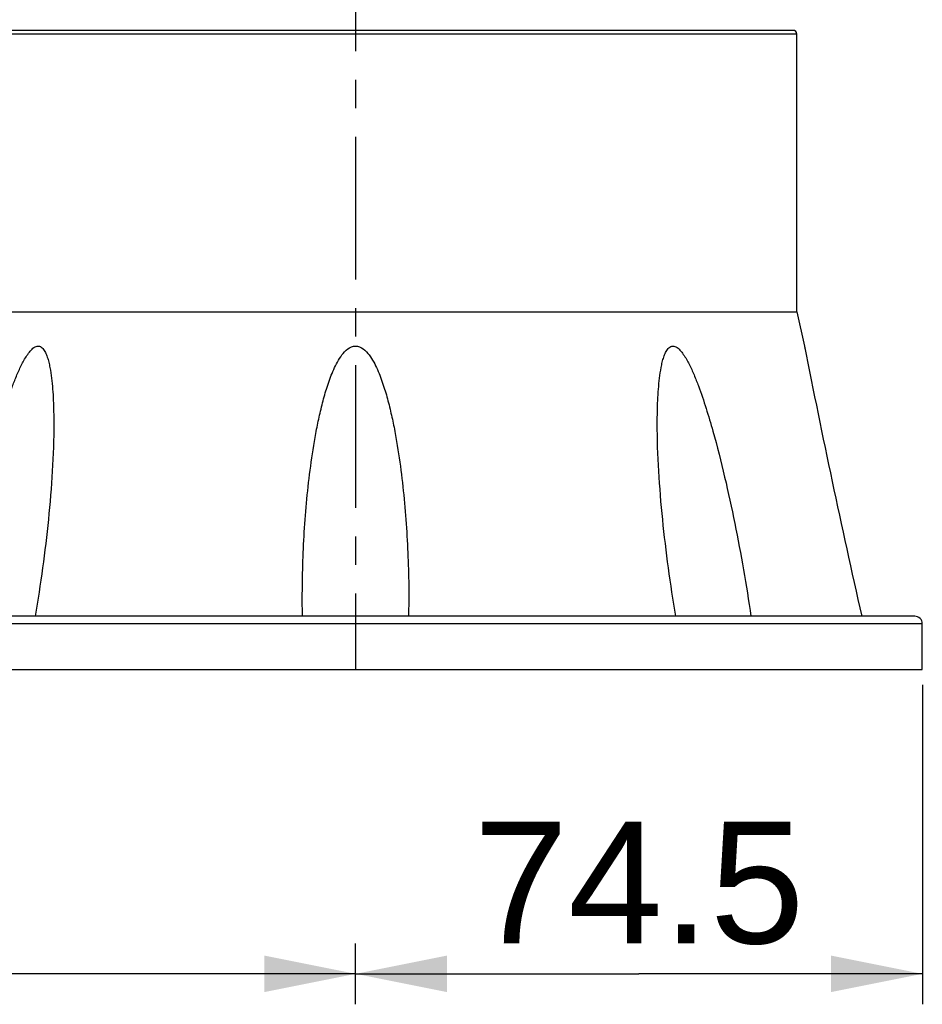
# Model space of a CAD drawing. Header units: millimetres. Extents: x 12 to 2508, y 25 to 1770.
# Tile 21 of 57: x 1898 to 2016, y 336 to 465. Entities that reach past the tile are written whole.
import ezdxf

# ---------------------------------------------------------------- set-up
doc = ezdxf.new("R2010")
doc.units = ezdxf.units.MM
doc.linetypes.add('CENTER', pattern=[0.6, 0.375, -0.075, 0.075, -0.075])
for name, color, linetype in [('ARM1_ABL15', 7, 'Continuous'), ('ARM1_PIPE_PBL16', 7, 'Continuous'), ('FLANGE_B_PBL47', 7, 'Continuous'), ('오른쪽_7_VBL10', 7, 'Continuous')]:
    doc.layers.add(name, color=color, linetype=linetype)
doc.styles.get("Standard").update_dxf_attribs({"font": 'arial.ttf'})
doc.dimstyles.new('DIMSTYLE_4', dxfattribs={"dimtxt": 16, "dimasz": 12, "dimexe": 1, "dimexo": 0.5, "dimgap": 1, "dimtad": 1, "dimdsep": 46, "dimtxsty": 'Standard', "dimblk": '_FILLED', "dimblk1": '_FILLED', "dimblk2": '_FILLED', "dimcen": 0.09, "dimclrt": 134, "dimazin": 2, "dimtp": 0.5, "dimtm": 0.5, "dimtfac": 1, "dimtofl": 0, "dimtmove": 0, "dimatfit": 3, "dimldrblk": '_FILLED', "dimfxl": 1, "dimtolj": 1, "dimarcsym": 0})
doc.dimstyles.new('DIMSTYLE_6', dxfattribs={"dimtxt": 16, "dimasz": 12, "dimexe": 1, "dimexo": 0.5, "dimgap": 1, "dimtad": 1, "dimdsep": 46, "dimtxsty": 'Standard', "dimblk": '_FILLED', "dimblk1": '_FILLED', "dimblk2": '_FILLED', "dimcen": 0.09, "dimclrt": 134, "dimazin": 2, "dimtp": 0.3, "dimtm": 0.3, "dimtfac": 1, "dimtofl": 0, "dimtmove": 0, "dimatfit": 3, "dimldrblk": '_FILLED', "dimfxl": 1, "dimtolj": 1, "dimarcsym": 0})

# ---------------------------------------------------------------- blocks, each defined once
blk = doc.blocks.new('_FILLED')
at = {"color": 0, "linetype": 'ByBlock'}
blk.add_solid([(0, 0), (-1, 0.2), (-1, -0.2)], dxfattribs=at)
blk = doc.blocks.new('*D22')
at = {"color": 134, "transparency": 16777216}
for p, q in [((2782.96, 690.6), (2782.96, 648.6)), ((2708.46, 648.6), (2708.46, 654.16)), ((2708.46, 652.6), (2745.71, 652.6)), ((2782.96, 652.6), (2745.71, 652.6))]:
    blk.add_line(p, q, dxfattribs=at)
at = {"color": 134, "transparency": 16777216, "xscale": 12, "yscale": 12, "zscale": 12, "rotation": 180}
blk.add_blockref('_FILLED', (2708.46, 652.6), dxfattribs=at)
at = {"color": 134, "transparency": 16777216, "xscale": 12, "yscale": 12, "zscale": 12}
blk.add_blockref('_FILLED', (2782.96, 652.6), dxfattribs=at)
at = {"color": 134, "transparency": 16777216, "insert": (2745.71, 672.6), "char_height": 16, "width": 41.6593, "attachment_point": 2, "line_spacing_factor": 0.9}
blk.add_mtext('74.5', dxfattribs=at)
blk = doc.blocks.new('*D23')
at = {"color": 134, "transparency": 16777216}
for p, q in [((2545.66, 715.71), (2545.66, 648.6)), ((2708.46, 652.6), (2708.46, 656.6)), ((2545.66, 652.6), (2627.06, 652.6)), ((2708.46, 652.6), (2627.06, 652.6))]:
    blk.add_line(p, q, dxfattribs=at)
at = {"color": 134, "transparency": 16777216, "xscale": 12, "yscale": 12, "zscale": 12, "rotation": 180}
blk.add_blockref('_FILLED', (2545.66, 652.6), dxfattribs=at)
at = {"color": 134, "transparency": 16777216, "xscale": 12, "yscale": 12, "zscale": 12}
blk.add_blockref('_FILLED', (2708.46, 652.6), dxfattribs=at)
at = {"color": 134, "transparency": 16777216, "insert": (2627.06, 672.6), "char_height": 16, "width": 67.437, "attachment_point": 2, "line_spacing_factor": 0.9}
blk.add_mtext('(162.8)', dxfattribs=at)
blk = doc.blocks.new('FLANGE_B_PBL47', base_point=(2713.71, 735))
at = {"layer": 'FLANGE_B_PBL47', "color": 7}
for p, q in [((2765.96, 776.6), (2650.76, 776.6)), ((2644.46, 775.4), (2653.22, 775.4)), ((2644.46, 775.4), (2644.46, 723.1)), ((2766.46, 739.6), (2766.46, 776.1)), ((2656.42, 739.6), (2766.46, 739.6)), ((2766.46, 739.6), (2767.46, 735.1)), ((2657.36, 735.1), (2650.52, 699.6)), ((2654.79, 735.08), (2657.36, 735.08)), ((2654.79, 735.08), (2654.79, 721.74)), ((2767.46, 735.1), (2767.53, 734.74)), ((2767.46, 735.1), (2767.53, 734.75)), ((2701.48, 699.6), (2701.46, 701.98)), ((2715.46, 701.98), (2715.44, 699.6)), ((2648.46, 699.6), (2648.46, 700.1)), ((2781.96, 699.6), (2644.46, 699.6)), ((2644.46, 692.6), (2644.46, 699.6)), ((2782.96, 692.6), (2782.96, 698.6)), ((2644.46, 692.6), (2782.96, 692.6))]:
    blk.add_line(p, q, dxfattribs=at)
at = {"layer": 'FLANGE_B_PBL47', "color": 2}
for p, q in [((2650.33, 776.36), (2655.66, 776.36)), ((2653.22, 773.9), (2653.22, 775.4)), ((2654.62, 774.14), (2654.11, 775.54)), ((2766.46, 776.1), (2656.19, 776.1)), ((2656.42, 739.6), (2656.42, 776.1)), ((2653.22, 773.9), (2644.46, 773.9)), ((2654.62, 720.91), (2654.62, 774.14)), ((2658.23, 739.6), (2657.36, 735.08)), ((2782.96, 698.6), (2644.46, 698.6))]:
    blk.add_line(p, q, dxfattribs=at)
at = {"layer": 'FLANGE_B_PBL47', "color": 7}
for centre, radius, start, end in [((2650.76, 776.1), 0.5, 90, 148.6677), ((2765.96, 776.1), 0.5, 0, 90), ((2648.62, 777.4), 2, 270, 328.6677), ((4167.35, 1013.63), 1427.33, 191.25291, 192.70995), ((2648.46, 702.6), 3, 270, 305.2268), ((2781.96, 698.6), 1, 0, 90)]:
    blk.add_arc(centre, radius, start, end, dxfattribs=at)
at = {"layer": 'FLANGE_B_PBL47', "color": 2}
for points in [[(2656.05, 776.6), (2655.9, 776.6), (2655.73, 776.49), (2655.66, 776.36)], [(2654.11, 775.54), (2653.83, 775.44), (2653.52, 775.4), (2653.22, 775.4)], [(2654.62, 774.14), (2654.18, 773.98), (2653.7, 773.9), (2653.22, 773.9)]]:
    blk.add_open_spline(points, degree=3, dxfattribs=at)
for points, knots in [([(2656.58, 776.6), (2656.48, 776.6), (2656.25, 776.46), (2656.19, 776.22), (2656.19, 776.1)], [0, 0, 0, 0, 0.457361, 1, 1, 1, 1]), ([(2656.87, 776.6), (2656.75, 776.6), (2656.5, 776.48), (2656.42, 776.22), (2656.42, 776.1)], [0, 0, 0, 0, 0.480867, 1, 1, 1, 1]), ([(2654.11, 775.54), (2654.27, 775.59), (2654.81, 775.81), (2655.31, 776.12), (2655.66, 776.36)], [0, 0, 0, 0, 0.280079, 1, 1, 1, 1]), ([(2654.62, 774.14), (2654.99, 774.38), (2655.57, 775.02), (2655.98, 775.75), (2656.19, 776.1)], [0, 0, 0, 0, 0.517114, 1, 1, 1, 1]), ([(2655.66, 776.36), (2655.69, 776.34), (2655.86, 776.23), (2656.05, 776.17), (2656.19, 776.1)], [0, 0, 0, 0, 0.193539, 1, 1, 1, 1])]:
    blk.add_open_spline(points, degree=3, knots=knots, dxfattribs=at)
at = {"layer": 'FLANGE_B_PBL47', "color": 7}
for points, knots in [([(2654.79, 735.08), (2654.89, 735.49), (2655.11, 736.31), (2655.4, 737.34), (2655.66, 738.14), (2655.87, 738.72), (2656.07, 739.18), (2656.24, 739.47), (2656.36, 739.6), (2656.42, 739.6)], [0, 0, 0, 0, 0.263721, 0.526347, 0.656545, 0.784801, 0.90743, 0.961903, 1, 1, 1, 1]), ([(2656.47, 699.6), (2657.07, 703.68), (2658.51, 711.84), (2660.59, 720.94), (2662.35, 726.92), (2663.18, 729.38), (2663.94, 731.31), (2664.47, 732.49), (2664.95, 733.38), (2665.35, 734.02), (2665.79, 734.58), (2666.27, 735.03), (2666.91, 735.17), (2667.41, 734.79), (2667.71, 734.26), (2667.95, 733.65), (2668.14, 732.99), (2668.33, 732.07), (2668.51, 730.89), (2668.65, 729.44), (2668.76, 727.47), (2668.79, 725.98), (2668.79, 724.99)], [0, 0, 0, 0, 0.256761, 0.515331, 0.580121, 0.644819, 0.677043, 0.70903, 0.724836, 0.740379, 0.755395, 0.769211, 0.780906, 0.792368, 0.805132, 0.818799, 0.833001, 0.847544, 0.877267, 0.90753, 0.938135, 1, 1, 1, 1]), ([(2701.46, 701.98), (2701.46, 704.87), (2701.59, 709.22), (2702.04, 715.01), (2702.53, 719.33), (2703.09, 722.92), (2703.66, 725.77), (2704.17, 727.9), (2704.78, 729.99), (2705.42, 731.7), (2706.06, 733.02), (2706.64, 733.95), (2707.37, 734.78), (2708.46, 735.26), (2709.54, 734.78), (2710.27, 733.95), (2710.86, 733.02), (2711.5, 731.7), (2712.13, 729.99), (2712.74, 727.9), (2713.25, 725.77), (2713.82, 722.92), (2714.38, 719.33), (2714.87, 715.01), (2715.32, 709.22), (2715.46, 704.87), (2715.46, 701.98)], [0, 0, 0, 0, 0.124609, 0.18699, 0.249421, 0.311905, 0.343173, 0.374459, 0.405769, 0.437111, 0.45281, 0.468534, 0.484297, 0.500002, 0.515704, 0.531466, 0.547191, 0.562889, 0.594231, 0.625541, 0.656828, 0.688096, 0.750579, 0.81301, 0.875391, 1, 1, 1, 1]), ([(2748.12, 724.99), (2748.12, 725.98), (2748.15, 727.47), (2748.27, 729.44), (2748.4, 730.89), (2748.58, 732.07), (2748.77, 732.99), (2748.96, 733.65), (2749.2, 734.26), (2749.5, 734.79), (2750, 735.17), (2750.64, 735.03), (2751.12, 734.58), (2751.56, 734.02), (2751.96, 733.38), (2752.44, 732.49), (2752.97, 731.31), (2753.73, 729.38), (2754.56, 726.92), (2756.32, 720.94), (2758.4, 711.84), (2759.84, 703.68), (2760.44, 699.6)], [0, 0, 0, 0, 0.061865, 0.09247, 0.122733, 0.152456, 0.167, 0.181202, 0.194867, 0.207634, 0.219093, 0.230786, 0.244605, 0.259619, 0.275163, 0.290969, 0.322956, 0.35518, 0.419878, 0.484668, 0.743238, 1, 1, 1, 1]), ([(2668.79, 724.99), (2668.79, 720.76), (2668.21, 712.26), (2667.07, 703.82), (2666.34, 699.6)], [0, 0, 0, 0, 0.496538, 1, 1, 1, 1]), ([(2750.57, 699.6), (2749.84, 703.82), (2748.7, 712.26), (2748.12, 720.76), (2748.12, 724.99)], [0, 0, 0, 0, 0.503462, 1, 1, 1, 1])]:
    blk.add_open_spline(points, degree=3, knots=knots, dxfattribs=at)
blk = doc.blocks.new('ARM1_PIPE_PBL16', base_point=(2664.306, 384.217))
at = {"layer": 'ARM1_PIPE_PBL16', "color": 134}
dim = blk.add_linear_dim(base=(2545.656, 652.596), p1=(2708.456, 657.096), p2=(2545.656, 716.211), angle=180, text='(<>)', dimstyle='DIMSTYLE_4', dxfattribs=at)
dim.commit()
dim.dimension.update_dxf_attribs({"geometry": '*D23', "text_midpoint": (2627.056, 652.596), "dimtype": 128})
dim = blk.add_linear_dim(base=(2782.956, 652.596), p1=(2708.456, 648.096), p2=(2782.956, 691.096), dimstyle='DIMSTYLE_6', dxfattribs=at)
dim.commit()
dim.dimension.update_dxf_attribs({"geometry": '*D22', "text_midpoint": (2745.353, 652.596), "dimtype": 128})
blk = doc.blocks.new('ARM1_ABL15', base_point=(2664.31, 396.32))
at = {"layer": 'ARM1_PIPE_PBL16'}
blk.add_blockref('ARM1_PIPE_PBL16', (2664.31, 384.22), dxfattribs=at)
blk = doc.blocks.new('오른쪽_7_VBL10', base_point=(2664.31, 632.82))
at = {"layer": 'ARM1_ABL15'}
blk.add_blockref('ARM1_ABL15', (2664.31, 396.32), dxfattribs=at)
at = {"layer": 'FLANGE_B_PBL47'}
blk.add_blockref('FLANGE_B_PBL47', (2713.71, 735), dxfattribs=at)

msp = doc.modelspace()

# ---------------------------------------------------------------- linework, layer by layer
at = {"color": 1, "linetype": 'CENTER', "ltscale": 50}
msp.add_line((1942, 1320.07), (1942, 380.07), dxfattribs=at)

# ---------------------------------------------------------------- block references
at = {"layer": '오른쪽_7_VBL10'}
msp.add_blockref('오른쪽_7_VBL10', (1897.85, 320.29), dxfattribs=at)

doc.saveas('drawing.dxf')
